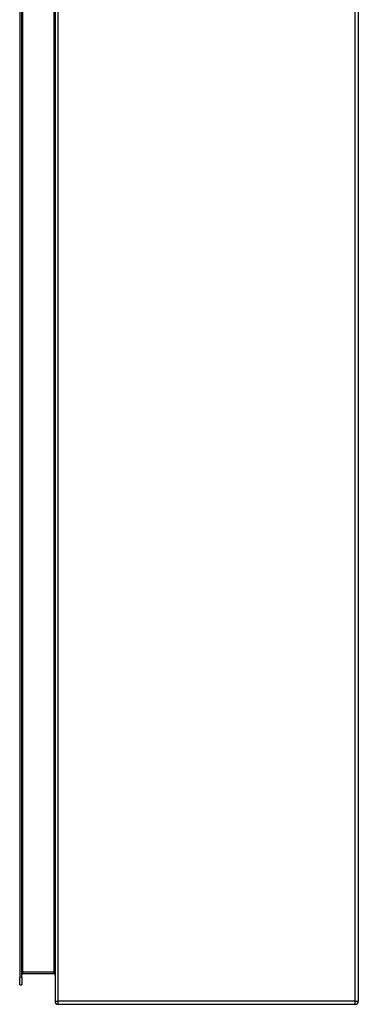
# Model space of a CAD drawing. Header units: inches. Extents: x 14 to 159, y 13 to 97.
# Tile 57 of 89: x 108 to 117, y 35 to 61. Entities that reach past the tile are written whole.
import ezdxf

# ---------------------------------------------------------------- set-up
doc = ezdxf.new("R2010")
doc.units = ezdxf.units.IN
doc.header["$MEASUREMENT"] = 0
doc.layers.add('Visible Edges(ANSI)', color=7, linetype='Continuous', lineweight=25)
doc.layers.add('Visible Tangent Edges(ANSI)', color=7, linetype='Continuous', lineweight=25)

msp = doc.modelspace()

# ---------------------------------------------------------------- linework, layer by layer
at = {"layer": 'Visible Edges(ANSI)'}
for p, q in [((109.24, 77.129), (109.24, 35.297)), ((117.24, 77.129), (117.24, 35.297)), ((108.309, 76.504), (108.309, 35.922)), ((108.362, 35.922), (108.362, 76.504)), ((108.309, 35.725), (108.309, 35.922)), ((108.362, 35.922), (108.362, 35.725)), ((108.393, 36.026), (109.209, 36.026)), ((108.309, 35.725), (108.362, 35.725)), ((109.324, 35.213), (117.156, 35.213))]:
    msp.add_line(p, q, dxfattribs=at)
for centre, radius, start, end in [((108.393, 35.995), 0.031, 90, 180), ((109.209, 35.995), 0.031, 0, 90), ((109.324, 35.297), 0.084, 180, 270), ((117.156, 35.297), 0.084, 270, 0)]:
    msp.add_arc(centre, radius, start, end, dxfattribs=at)
at = {"layer": 'Visible Tangent Edges(ANSI)'}
for p, q in [((109.324, 35.297), (109.324, 77.129)), ((117.156, 35.297), (117.156, 77.129)), ((108.393, 36.057), (108.393, 76.369)), ((109.209, 76.369), (109.209, 36.057)), ((108.362, 35.922), (108.309, 35.922)), ((108.362, 36.057), (108.393, 36.057)), ((108.393, 36.057), (108.393, 36.026)), ((109.209, 36.057), (108.393, 36.057)), ((109.209, 36.026), (109.209, 36.057)), ((109.24, 35.297), (109.324, 35.297)), ((109.324, 35.213), (109.324, 35.297)), ((117.156, 35.297), (109.324, 35.297)), ((117.156, 35.213), (117.156, 35.297)), ((117.156, 35.297), (117.24, 35.297))]:
    msp.add_line(p, q, dxfattribs=at)
msp.add_ellipse((109.209, 35.995), major_axis=(0, 0.062), ratio=0.5, start_param=4.712389, end_param=6.283185, dxfattribs=at)

doc.saveas('drawing.dxf')
